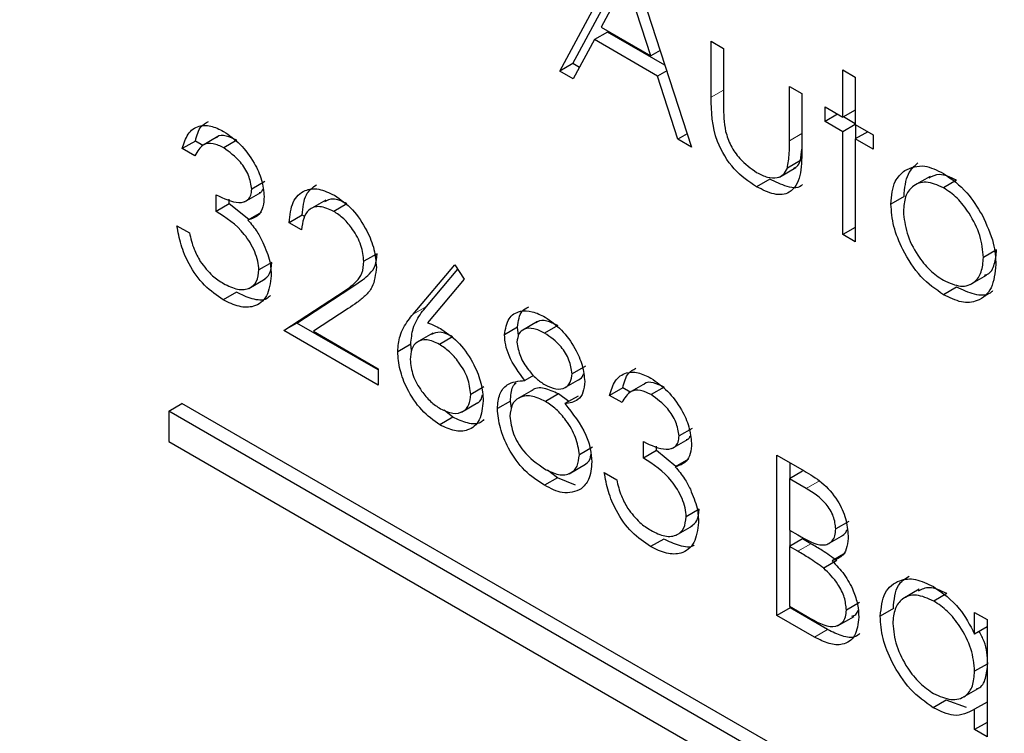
# Paper-space layout 'Blatt2' of a CAD drawing. Header units: millimetres. Extents: x 5 to 418, y 2 to 292.
# Tile 30 of 54: x 96.9 to 98.67, y 196.88 to 198.16. Entities that reach past the tile are written whole.
import ezdxf

# ---------------------------------------------------------------- set-up
doc = ezdxf.new("R2010")
doc.units = ezdxf.units.MM

psp = doc.layouts.new('Blatt2')

# ---------------------------------------------------------------- linework, layer by layer
at = {"color": 7, "linetype": 'Continuous', "lineweight": 25}
for p, q in [((97.87, 198.0719), (97.9883, 198.2916)), ((97.9915, 198.2898), (98.1067, 197.9352)), ((97.8936, 198.0855), (97.9961, 198.2758)), ((97.9897, 198.2347), (97.9445, 198.1507)), ((98.0337, 198.0993), (97.9897, 198.2347)), ((97.9445, 198.1507), (98.0337, 198.0993)), ((97.9324, 198.1282), (97.8944, 198.0578)), ((97.9559, 198.1418), (97.9324, 198.1282)), ((98.0454, 198.0629), (97.9324, 198.1282)), ((98.0589, 198.0824), (97.9559, 198.1418)), ((98.1418, 198.1254), (98.1642, 198.1125)), ((98.1418, 198.0249), (98.1418, 198.1254)), ((98.1642, 198.1125), (98.1642, 198.0149)), ((98.0503, 198.1089), (98.0337, 198.0993)), ((97.8936, 198.0855), (97.87, 198.0719)), ((97.9056, 198.0785), (97.8936, 198.0855)), ((97.8944, 198.0578), (97.87, 198.0719)), ((98.0621, 198.0725), (98.0454, 198.0629)), ((98.0823, 197.9493), (98.0454, 198.0629)), ((98.3785, 198.0738), (98.4009, 198.0608)), ((98.3785, 197.9888), (98.3785, 198.0738)), ((98.4009, 198.0608), (98.4009, 197.9759)), ((98.2826, 198.0442), (98.3049, 198.0313)), ((98.2826, 197.9466), (98.2826, 198.0442)), ((98.3049, 198.0313), (98.3049, 197.9288)), ((98.3465, 198.0073), (98.3785, 197.9888)), ((98.3465, 197.9814), (98.3465, 198.0073)), ((98.3689, 197.9944), (98.3465, 197.9814)), ((98.4009, 198.0017), (98.3785, 197.9888)), ((98.4009, 197.9773), (98.3797, 197.9895)), ((98.3785, 197.963), (98.3465, 197.9814)), ((98.4009, 197.9759), (98.3785, 197.963)), ((98.4009, 197.9759), (98.4329, 197.9574)), ((98.4021, 197.9507), (98.4021, 197.9752)), ((97.2561, 197.9541), (97.2267, 197.9371)), ((98.099, 197.9589), (98.0823, 197.9493)), ((98.3785, 197.7783), (98.3785, 197.963)), ((98.4233, 197.963), (98.4009, 197.95)), ((98.4329, 197.9574), (98.4329, 197.9316)), ((97.2156, 197.9462), (97.192, 197.9326)), ((97.229, 197.9384), (97.2156, 197.9462)), ((97.2901, 197.9475), (97.2666, 197.9338)), ((98.1067, 197.9352), (98.0823, 197.9493)), ((98.4009, 197.95), (98.4009, 197.7654)), ((98.4329, 197.9316), (98.4009, 197.95)), ((97.2144, 197.9196), (97.192, 197.9326)), ((98.3024, 197.911), (98.3049, 197.9313)), ((98.2645, 197.8816), (98.294, 197.8986)), ((98.3024, 197.911), (98.2789, 197.8974)), ((98.5351, 197.8825), (98.5056, 197.8655)), ((97.3403, 197.8733), (97.3167, 197.8597)), ((98.2471, 197.8777), (98.2235, 197.8641)), ((98.5828, 197.876), (98.5592, 197.8623)), ((97.2528, 197.8199), (97.2528, 197.8495)), ((97.3039, 197.837), (97.3334, 197.854)), ((98.4884, 197.8467), (98.4648, 197.8331)), ((97.2763, 197.8335), (97.2528, 197.8199)), ((97.2763, 197.8335), (97.2763, 197.8416)), ((97.3113, 197.805), (97.2763, 197.8335)), ((97.4498, 197.8401), (97.4204, 197.823)), ((97.4877, 197.8334), (97.4641, 197.8198)), ((97.3336, 197.8178), (97.31, 197.8042)), ((97.4075, 197.8132), (97.3839, 197.7996)), ((97.4122, 197.8105), (97.4075, 197.8132)), ((97.1824, 197.7941), (97.2048, 197.7812)), ((97.4063, 197.7867), (97.3839, 197.7996)), ((98.4009, 197.7912), (98.3785, 197.7783)), ((98.4009, 197.7654), (98.3785, 197.7783)), ((97.5418, 197.7438), (97.5182, 197.7302)), ((98.6547, 197.7506), (98.6311, 197.737)), ((97.3531, 197.7283), (97.3295, 197.7147)), ((97.6069, 197.6355), (97.6813, 197.724)), ((97.6813, 197.724), (97.6986, 197.6984)), ((97.6304, 197.6491), (97.6867, 197.716)), ((98.6073, 197.6885), (98.6368, 197.7055)), ((97.3115, 197.6816), (97.3409, 197.6986)), ((97.6986, 197.6984), (97.6326, 197.62)), ((97.2892, 197.6747), (97.2656, 197.6611)), ((97.3743, 197.6058), (97.471, 197.6691)), ((97.3979, 197.6194), (97.4946, 197.6827)), ((98.5829, 197.6839), (98.5593, 197.6703)), ((97.4901, 197.6453), (97.4277, 197.6045)), ((97.3979, 197.6194), (97.3743, 197.6058)), ((97.5438, 197.5351), (97.3979, 197.6194)), ((97.8301, 197.622), (97.8006, 197.605)), ((97.8663, 197.6148), (97.8427, 197.6012)), ((97.5438, 197.5079), (97.3743, 197.6058)), ((97.4277, 197.6045), (97.5438, 197.5374)), ((97.6422, 197.6013), (97.6127, 197.5843)), ((97.7944, 197.612), (97.7709, 197.5983)), ((97.7961, 197.5973), (97.7944, 197.612)), ((97.6025, 197.5815), (97.579, 197.5679)), ((97.604, 197.5705), (97.6025, 197.5815)), ((97.6774, 197.5947), (97.6538, 197.5811)), ((97.5438, 197.5374), (97.5438, 197.5079)), ((97.916, 197.542), (97.8924, 197.5284)), ((97.823, 197.5254), (97.8073, 197.5163)), ((97.8773, 197.5022), (97.9067, 197.5192)), ((98.0237, 197.511), (97.9942, 197.494)), ((97.7337, 197.5048), (97.7101, 197.4912)), ((97.8225, 197.4996), (97.793, 197.4826)), ((97.8677, 197.4921), (97.8442, 197.4785)), ((97.8861, 197.4786), (97.8677, 197.4921)), ((97.9831, 197.5031), (97.9595, 197.4895)), ((97.9966, 197.4953), (97.9831, 197.5031)), ((98.0577, 197.5044), (98.0341, 197.4908)), ((97.1677, 197.4614), (97.1913, 197.475)), ((102.3767, 194.4815), (97.1913, 197.475)), ((97.6934, 197.4594), (97.7229, 197.4765)), ((97.7816, 197.4793), (97.7581, 197.4657)), ((97.7835, 197.4668), (97.7816, 197.4793)), ((97.9029, 197.4883), (97.8793, 197.4747)), ((97.9819, 197.4766), (97.9595, 197.4895)), ((102.3532, 194.4679), (97.1677, 197.4614)), ((97.1677, 197.4614), (97.1677, 197.4069)), ((97.6781, 197.4502), (97.6627, 197.4629)), ((97.6781, 197.4502), (97.6545, 197.4366)), ((98.1078, 197.4302), (98.0843, 197.4166)), ((97.1677, 197.4069), (102.3532, 194.4134)), ((98.0203, 197.3768), (98.0203, 197.4064)), ((98.0715, 197.3939), (98.1009, 197.4109)), ((97.9288, 197.3963), (97.9052, 197.3827)), ((98.0439, 197.3905), (98.0203, 197.3768)), ((98.0439, 197.3905), (98.0439, 197.3985)), ((98.0788, 197.3619), (98.0439, 197.3905)), ((98.1011, 197.3747), (98.0775, 197.3611)), ((98.2602, 197.3824), (98.3088, 197.3543)), ((98.2602, 197.0943), (98.2602, 197.3824)), ((98.2837, 197.3406), (98.2837, 197.3688)), ((97.866, 197.3417), (97.848, 197.3554)), ((97.8868, 197.3487), (97.9162, 197.3657)), ((97.95, 197.351), (97.9723, 197.3381)), ((98.3061, 197.3535), (98.2826, 197.3399)), ((97.866, 197.3417), (97.8425, 197.3281)), ((97.8982, 197.3285), (97.866, 197.3417)), ((98.2826, 197.3399), (98.2826, 197.2476)), ((98.3129, 197.3224), (98.2826, 197.3399)), ((98.1206, 197.2852), (98.0971, 197.2716)), ((98.3893, 197.2632), (98.3657, 197.2496)), ((98.079, 197.2385), (98.1085, 197.2555)), ((98.2826, 197.2476), (98.2976, 197.2389)), ((98.2837, 197.2188), (98.2837, 197.2469)), ((98.0567, 197.2316), (98.0332, 197.218)), ((98.3061, 197.2317), (98.2826, 197.2181)), ((98.321, 197.2231), (98.3061, 197.2317)), ((98.3509, 197.2221), (98.3803, 197.2391)), ((98.2826, 197.2181), (98.2826, 197.111)), ((98.2974, 197.2095), (98.2826, 197.2181)), ((98.3676, 197.1928), (98.3441, 197.1792)), ((98.3828, 197.2061), (98.3593, 197.1925)), ((98.5158, 197.1413), (98.4863, 197.1243)), ((98.5653, 197.1338), (98.5417, 197.1202)), ((98.2837, 197.108), (98.2602, 197.0943)), ((98.2826, 197.111), (98.3144, 197.0926)), ((98.2837, 197.108), (98.2837, 197.1103)), ((98.3512, 197.069), (98.2837, 197.108)), ((98.4085, 197.1177), (98.3849, 197.1041)), ((98.4692, 197.1067), (98.4457, 197.0931)), ((98.3276, 197.0554), (98.2602, 197.0943)), ((98.3692, 197.0757), (98.3986, 197.0927)), ((98.6152, 197.061), (98.6152, 197.0999)), ((98.6152, 197.0999), (98.6375, 197.087)), ((98.6375, 197.087), (98.6375, 196.8765)), ((98.6375, 197.0739), (98.6152, 197.061)), ((98.6375, 197.0071), (98.6152, 196.9942)), ((98.5923, 196.9463), (98.6217, 196.9633)), ((98.5643, 196.9423), (98.5407, 196.9287)), ((98.6009, 196.9288), (98.5643, 196.9423)), ((98.6375, 196.9388), (98.6152, 196.9258)), ((98.6152, 196.8894), (98.6152, 196.9258)), ((98.6375, 196.9023), (98.6152, 196.8894)), ((98.6375, 196.8765), (98.6152, 196.8894))]:
    psp.add_line(p, q, dxfattribs=at)
at = {"color": 7, "linetype": 'Continuous', "lineweight": 18}
for p, q in [((98.1642, 198.0378), (98.1418, 198.0249)), ((98.3049, 197.9595), (98.2826, 197.9466)), ((97.4946, 197.6827), (97.471, 197.6691)), ((97.6304, 197.6491), (97.6069, 197.6355)), ((98.3365, 197.336), (98.3129, 197.3224)), ((98.321, 197.2231), (98.2974, 197.2095)), ((98.3512, 197.069), (98.3276, 197.0554))]:
    psp.add_line(p, q, dxfattribs=at)
psp.add_open_spline([(89.5913, 207.5299), (91.3909, 206.379), (94.9912, 204.0764), (100.6547, 200.6659), (106.5402, 197.2807), (112.1639, 194.1957), (115.8422, 192.2837), (117.4307, 191.458)], degree=3, knots=[0, 0, 0, 0, 0.204721, 0.409562, 0.623395, 0.837364, 1, 1, 1, 1], dxfattribs=at)
at = {"color": 7, "linetype": 'Continuous', "lineweight": 25}
for points, knots in [([(89.7361, 207.2309), (90.4253, 206.7822), (92.3491, 205.5299), (95.6638, 203.4643), (99.6765, 201.0325), (103.8494, 198.5945), (108.0955, 196.1974), (112.2488, 193.935), (115.4187, 192.2601), (117.1551, 191.3752), (117.5789, 191.1592)], [0, 0, 0, 0, 0.0791668, 0.2209791, 0.3716118, 0.5223293, 0.6730843, 0.823745, 0.9569823, 1, 1, 1, 1]), ([(98.2235, 197.8641), (98.2097, 197.8734), (98.182, 197.8918), (98.1433, 197.9563), (98.1424, 197.9988), (98.1418, 198.0249)], [0, 0, 0, 0, 0.28097, 0.559785, 1, 1, 1, 1]), ([(98.1642, 198.0149), (98.1642, 198.0056), (98.1642, 197.9891), (98.1667, 197.9714), (98.1678, 197.9636)], [0, 0, 0, 0, 0.560377, 1, 1, 1, 1]), ([(97.192, 197.9326), (97.1949, 197.942), (97.2006, 197.9608), (97.2197, 197.9743), (97.2427, 197.975), (97.2584, 197.9674), (97.2663, 197.9636)], [0, 0, 0, 0, 0.2802877, 0.5596797, 0.7797465, 1, 1, 1, 1]), ([(97.2156, 197.9462), (97.2182, 197.956), (97.2225, 197.9722), (97.2343, 197.9787), (97.2389, 197.9813)], [0, 0, 0, 0, 0.609349, 1, 1, 1, 1]), ([(97.2901, 197.9475), (97.2838, 197.9504), (97.2711, 197.9562), (97.2576, 197.9571), (97.2538, 197.9523), (97.2535, 197.9519)], [0, 0, 0, 0, 0.479358, 0.957166, 1, 1, 1, 1]), ([(97.2663, 197.9636), (97.2764, 197.9565), (97.2966, 197.9423), (97.3207, 197.9099), (97.3361, 197.8759), (97.3381, 197.8564), (97.3391, 197.8467)], [0, 0, 0, 0, 0.280085, 0.559868, 0.780099, 1, 1, 1, 1]), ([(98.1678, 197.9636), (98.1705, 197.955), (98.176, 197.9377), (98.1961, 197.9092), (98.2133, 197.8972), (98.2237, 197.8898)], [0, 0, 0, 0, 0.2801167, 0.5605444, 1, 1, 1, 1]), ([(97.2666, 197.9338), (97.2601, 197.937), (97.2471, 197.9433), (97.2265, 197.9408), (97.219, 197.9277), (97.2144, 197.9196)], [0, 0, 0, 0, 0.280636, 0.560364, 1, 1, 1, 1]), ([(97.3167, 197.8597), (97.3155, 197.868), (97.3129, 197.8846), (97.2938, 197.9143), (97.2769, 197.9264), (97.2666, 197.9338)], [0, 0, 0, 0, 0.278859, 0.560074, 1, 1, 1, 1]), ([(98.2789, 197.8974), (98.2802, 197.9061), (98.2827, 197.9217), (98.2826, 197.939), (98.2826, 197.9466)], [0, 0, 0, 0, 0.559371, 1, 1, 1, 1]), ([(98.3049, 197.9288), (98.3047, 197.9132), (98.3043, 197.8822), (98.2868, 197.8512), (98.2556, 197.8479), (98.2342, 197.8587), (98.2235, 197.8641)], [0, 0, 0, 0, 0.281501, 0.559646, 0.779298, 1, 1, 1, 1]), ([(98.2907, 197.8976), (98.2922, 197.8983), (98.2977, 197.9005), (98.3004, 197.9066), (98.3024, 197.911)], [0, 0, 0, 0, 0.285818, 1, 1, 1, 1]), ([(98.4884, 197.8467), (98.4897, 197.8615), (98.4921, 197.8879), (98.5069, 197.9011), (98.5134, 197.907)], [0, 0, 0, 0, 0.559285, 1, 1, 1, 1]), ([(98.4898, 197.8934), (98.5011, 197.8982), (98.5213, 197.9067), (98.5476, 197.8938), (98.5593, 197.8881)], [0, 0, 0, 0, 0.55888, 1, 1, 1, 1]), ([(98.2237, 197.8898), (98.2302, 197.8865), (98.2432, 197.8799), (98.2598, 197.8793), (98.2724, 197.8851), (98.2767, 197.8933), (98.2789, 197.8974)], [0, 0, 0, 0, 0.2802697, 0.5600069, 0.7800741, 1, 1, 1, 1]), ([(98.4648, 197.8331), (98.4662, 197.8479), (98.4685, 197.8743), (98.4833, 197.8875), (98.4898, 197.8934)], [0, 0, 0, 0, 0.559285, 1, 1, 1, 1]), ([(98.5828, 197.876), (98.5719, 197.881), (98.5527, 197.8899), (98.5389, 197.8826), (98.5329, 197.8794)], [0, 0, 0, 0, 0.564377, 1, 1, 1, 1]), ([(98.5593, 197.8881), (98.5741, 197.8778), (98.6005, 197.8594), (98.62, 197.8275), (98.6286, 197.8135)], [0, 0, 0, 0, 0.5591815, 1, 1, 1, 1]), ([(97.4075, 197.8132), (97.4087, 197.8268), (97.4109, 197.8517), (97.426, 197.8625), (97.4329, 197.8674)], [0, 0, 0, 0, 0.54369, 1, 1, 1, 1]), ([(98.3061, 197.8684), (98.306, 197.8683), (98.3009, 197.8602), (98.2781, 197.8629), (98.2575, 197.8728), (98.2471, 197.8777)], [0, 0, 0, 0, 0.010224, 0.503933, 1, 1, 1, 1]), ([(98.5592, 197.8623), (98.5485, 197.867), (98.5272, 197.8763), (98.5039, 197.8668), (98.4894, 197.8478), (98.488, 197.8293), (98.4872, 197.82)], [0, 0, 0, 0, 0.279484, 0.559256, 0.779547, 1, 1, 1, 1]), ([(98.6311, 197.737), (98.6299, 197.75), (98.6275, 197.776), (98.6078, 197.8145), (98.5843, 197.8452), (98.5676, 197.8566), (98.5592, 197.8623)], [0, 0, 0, 0, 0.279586, 0.559398, 0.779653, 1, 1, 1, 1]), ([(97.2528, 197.8495), (97.2669, 197.8429), (97.288, 197.8329), (97.3087, 197.8379), (97.3157, 197.8481), (97.3164, 197.8558), (97.3167, 197.8597)], [0, 0, 0, 0, 0.499418, 0.749016, 0.874544, 1, 1, 1, 1]), ([(97.3391, 197.8467), (97.3387, 197.8402), (97.3379, 197.8274), (97.3289, 197.8105), (97.3172, 197.8066), (97.31, 197.8042)], [0, 0, 0, 0, 0.280508, 0.560792, 1, 1, 1, 1]), ([(97.3299, 197.8535), (97.3312, 197.8537), (97.3345, 197.8543), (97.336, 197.8578), (97.3369, 197.8598)], [0, 0, 0, 0, 0.399149, 1, 1, 1, 1]), ([(97.3839, 197.7996), (97.3853, 197.8128), (97.3882, 197.8391), (97.4095, 197.8588), (97.4366, 197.8624), (97.4557, 197.8533), (97.4652, 197.8487)], [0, 0, 0, 0, 0.280029, 0.559515, 0.779668, 1, 1, 1, 1]), ([(97.4652, 197.8487), (97.4764, 197.8411), (97.4986, 197.8258), (97.5233, 197.7881), (97.5382, 197.751), (97.5398, 197.7301), (97.5406, 197.7196)], [0, 0, 0, 0, 0.27989, 0.559224, 0.779582, 1, 1, 1, 1]), ([(97.4641, 197.8198), (97.4556, 197.8237), (97.4385, 197.8315), (97.4193, 197.8247), (97.4089, 197.8081), (97.4072, 197.7939), (97.4063, 197.7867)], [0, 0, 0, 0, 0.279699, 0.558847, 0.779176, 1, 1, 1, 1]), ([(97.4877, 197.8334), (97.479, 197.8377), (97.4635, 197.8452), (97.4524, 197.8395), (97.4475, 197.837)], [0, 0, 0, 0, 0.56442, 1, 1, 1, 1]), ([(98.5593, 197.6703), (98.5453, 197.6799), (98.5174, 197.6993), (98.4867, 197.747), (98.4679, 197.7935), (98.4659, 197.8199), (98.4648, 197.8331)], [0, 0, 0, 0, 0.279776, 0.559179, 0.779592, 1, 1, 1, 1]), ([(97.3295, 197.7147), (97.3292, 197.7199), (97.3284, 197.7304), (97.3207, 197.753), (97.2975, 197.7913), (97.2706, 197.8085), (97.2528, 197.8199)], [0, 0, 0, 0, 0.125587, 0.251191, 0.500605, 1, 1, 1, 1]), ([(97.5182, 197.7302), (97.5172, 197.7397), (97.5151, 197.7587), (97.4998, 197.7864), (97.4823, 197.8077), (97.4702, 197.8158), (97.4641, 197.8198)], [0, 0, 0, 0, 0.279126, 0.558978, 0.77935, 1, 1, 1, 1]), ([(98.4872, 197.82), (98.4886, 197.8071), (98.4912, 197.7812), (98.5103, 197.7427), (98.5343, 197.7131), (98.5509, 197.7018), (98.5592, 197.6962)], [0, 0, 0, 0, 0.2796181, 0.5591672, 0.7795123, 1, 1, 1, 1]), ([(98.6286, 197.8135), (98.6366, 197.7963), (98.651, 197.7655), (98.6528, 197.7369), (98.6535, 197.7242)], [0, 0, 0, 0, 0.559216, 1, 1, 1, 1]), ([(97.2656, 197.6611), (97.2542, 197.6689), (97.2313, 197.6844), (97.2043, 197.7221), (97.1886, 197.7602), (97.1845, 197.7828), (97.1824, 197.7941)], [0, 0, 0, 0, 0.279886, 0.558979, 0.779263, 1, 1, 1, 1]), ([(97.31, 197.8042), (97.3158, 197.7974), (97.3262, 197.7851), (97.3337, 197.7705), (97.337, 197.764)], [0, 0, 0, 0, 0.559795, 1, 1, 1, 1]), ([(97.2048, 197.7812), (97.2071, 197.7715), (97.2112, 197.7542), (97.2203, 197.7374), (97.2243, 197.7301)], [0, 0, 0, 0, 0.560694, 1, 1, 1, 1]), ([(97.337, 197.764), (97.3418, 197.7525), (97.3504, 197.7318), (97.3514, 197.7127), (97.3519, 197.7043)], [0, 0, 0, 0, 0.559419, 1, 1, 1, 1]), ([(97.4946, 197.6827), (97.5018, 197.6873), (97.5136, 197.695), (97.5289, 197.7073), (97.5398, 197.7214), (97.5411, 197.7363), (97.5418, 197.7438)], [0, 0, 0, 0, 0.340542, 0.56085, 0.780599, 1, 1, 1, 1]), ([(98.6331, 197.7054), (98.6349, 197.7058), (98.6435, 197.7079), (98.652, 197.7239), (98.6538, 197.7417), (98.6547, 197.7506)], [0, 0, 0, 0, 0.119123, 0.559661, 1, 1, 1, 1]), ([(97.2243, 197.7301), (97.2315, 197.7207), (97.2443, 197.7041), (97.2594, 197.6946), (97.266, 197.6904)], [0, 0, 0, 0, 0.558748, 1, 1, 1, 1]), ([(97.3378, 197.6972), (97.342, 197.7002), (97.3509, 197.7064), (97.3523, 197.7208), (97.3531, 197.7283)], [0, 0, 0, 0, 0.480676, 1, 1, 1, 1]), ([(97.471, 197.6691), (97.4782, 197.6737), (97.4901, 197.6813), (97.5053, 197.6937), (97.5162, 197.7078), (97.5175, 197.7227), (97.5182, 197.7302)], [0, 0, 0, 0, 0.340542, 0.56085, 0.780599, 1, 1, 1, 1]), ([(98.5592, 197.6962), (98.5698, 197.6914), (98.5909, 197.682), (98.6148, 197.6902), (98.6287, 197.7096), (98.6303, 197.7279), (98.6311, 197.737)], [0, 0, 0, 0, 0.2797454, 0.5591127, 0.7796058, 1, 1, 1, 1]), ([(98.6535, 197.7242), (98.6518, 197.7092), (98.6484, 197.6791), (98.6233, 197.6577), (98.5921, 197.6542), (98.5702, 197.6649), (98.5593, 197.6703)], [0, 0, 0, 0, 0.279521, 0.559381, 0.779507, 1, 1, 1, 1]), ([(97.3519, 197.7043), (97.3501, 197.6911), (97.3465, 197.6649), (97.3231, 197.6474), (97.2946, 197.647), (97.2753, 197.6564), (97.2656, 197.6611)], [0, 0, 0, 0, 0.279304, 0.558838, 0.779277, 1, 1, 1, 1]), ([(97.266, 197.6904), (97.2747, 197.6861), (97.2919, 197.6775), (97.3128, 197.6803), (97.327, 197.6927), (97.3287, 197.7074), (97.3295, 197.7147)], [0, 0, 0, 0, 0.2805991, 0.5601509, 0.7803026, 1, 1, 1, 1]), ([(97.5406, 197.7196), (97.5391, 197.7066), (97.5366, 197.6851), (97.5206, 197.6681), (97.506, 197.6558), (97.4954, 197.6488), (97.4901, 197.6453)], [0, 0, 0, 0, 0.33837, 0.558748, 0.779361, 1, 1, 1, 1]), ([(97.3504, 197.6687), (97.3482, 197.6666), (97.3402, 197.659), (97.3177, 197.6612), (97.2987, 197.6702), (97.2892, 197.6747)], [0, 0, 0, 0, 0.1595968, 0.5795276, 1, 1, 1, 1]), ([(98.6476, 197.6773), (98.6462, 197.6759), (98.6384, 197.6679), (98.6151, 197.6687), (98.5936, 197.6788), (98.5829, 197.6839)], [0, 0, 0, 0, 0.100871, 0.55006, 1, 1, 1, 1]), ([(97.579, 197.5679), (97.5799, 197.5777), (97.5813, 197.5938), (97.5892, 197.6112), (97.5975, 197.6241), (97.6037, 197.6317), (97.6069, 197.6355)], [0, 0, 0, 0, 0.339374, 0.559486, 0.779731, 1, 1, 1, 1]), ([(97.6025, 197.5815), (97.6034, 197.5913), (97.6049, 197.6075), (97.6128, 197.6248), (97.621, 197.6377), (97.6273, 197.6453), (97.6304, 197.6491)], [0, 0, 0, 0, 0.339374, 0.559486, 0.779731, 1, 1, 1, 1]), ([(97.7709, 197.5983), (97.7726, 197.6089), (97.7762, 197.6299), (97.7968, 197.642), (97.8202, 197.6416), (97.8361, 197.6339), (97.844, 197.6301)], [0, 0, 0, 0, 0.2788058, 0.5584573, 0.7791595, 1, 1, 1, 1]), ([(97.7944, 197.612), (97.7958, 197.623), (97.7981, 197.6405), (97.8099, 197.6462), (97.8143, 197.6483)], [0, 0, 0, 0, 0.632557, 1, 1, 1, 1]), ([(97.6326, 197.62), (97.6374, 197.6181), (97.646, 197.6147), (97.6547, 197.61), (97.6585, 197.6079)], [0, 0, 0, 0, 0.55991, 1, 1, 1, 1]), ([(97.8663, 197.6148), (97.8598, 197.618), (97.8469, 197.6242), (97.8331, 197.6247), (97.8283, 197.6204), (97.8275, 197.6196)], [0, 0, 0, 0, 0.4545039, 0.9078162, 1, 1, 1, 1]), ([(97.844, 197.6301), (97.8539, 197.6231), (97.8738, 197.6091), (97.8971, 197.5766), (97.9119, 197.5432), (97.9138, 197.524), (97.9148, 197.5145)], [0, 0, 0, 0, 0.2799289, 0.5596229, 0.7799456, 1, 1, 1, 1]), ([(97.6774, 197.5947), (97.6696, 197.5985), (97.6553, 197.6057), (97.6445, 197.601), (97.6396, 197.5989)], [0, 0, 0, 0, 0.538433, 1, 1, 1, 1]), ([(97.6585, 197.6079), (97.6694, 197.6001), (97.6913, 197.5846), (97.7156, 197.5475), (97.7303, 197.5108), (97.7318, 197.4902), (97.7325, 197.4798)], [0, 0, 0, 0, 0.279638, 0.559326, 0.779527, 1, 1, 1, 1]), ([(97.8073, 197.5163), (97.7966, 197.5307), (97.7816, 197.5507), (97.7721, 197.5805), (97.7713, 197.5924), (97.7709, 197.5983)], [0, 0, 0, 0, 0.557752, 0.778932, 1, 1, 1, 1]), ([(97.8427, 197.6012), (97.8362, 197.6045), (97.8231, 197.611), (97.807, 197.6097), (97.7954, 197.6016), (97.7939, 197.5905), (97.7932, 197.585)], [0, 0, 0, 0, 0.280651, 0.560566, 0.78062, 1, 1, 1, 1]), ([(97.8924, 197.5284), (97.8911, 197.5365), (97.8884, 197.5529), (97.87, 197.5827), (97.8531, 197.5942), (97.8427, 197.6012)], [0, 0, 0, 0, 0.278971, 0.559919, 1, 1, 1, 1]), ([(97.6538, 197.5811), (97.6462, 197.5847), (97.631, 197.592), (97.6136, 197.5868), (97.603, 197.5736), (97.6019, 197.5605), (97.6014, 197.554)], [0, 0, 0, 0, 0.280127, 0.559515, 0.779719, 1, 1, 1, 1]), ([(97.7101, 197.4912), (97.7089, 197.5009), (97.7066, 197.5203), (97.6903, 197.548), (97.6722, 197.5689), (97.6599, 197.577), (97.6538, 197.5811)], [0, 0, 0, 0, 0.278754, 0.558605, 0.779147, 1, 1, 1, 1]), ([(97.7932, 197.585), (97.7946, 197.5766), (97.7974, 197.5596), (97.8123, 197.5366), (97.8278, 197.5189), (97.8383, 197.5119), (97.8436, 197.5084)], [0, 0, 0, 0, 0.277721, 0.558224, 0.779072, 1, 1, 1, 1]), ([(97.6545, 197.4366), (97.6434, 197.4446), (97.6211, 197.4605), (97.5959, 197.4985), (97.5816, 197.5361), (97.5798, 197.5573), (97.579, 197.5679)], [0, 0, 0, 0, 0.27967, 0.559085, 0.779558, 1, 1, 1, 1]), ([(97.6014, 197.554), (97.6024, 197.5445), (97.6046, 197.5255), (97.6201, 197.4983), (97.6377, 197.4774), (97.6497, 197.4694), (97.6557, 197.4654)], [0, 0, 0, 0, 0.279059, 0.55882, 0.779303, 1, 1, 1, 1]), ([(97.8436, 197.5084), (97.8502, 197.5054), (97.8635, 197.4994), (97.8795, 197.5018), (97.89, 197.5119), (97.8916, 197.5229), (97.8924, 197.5284)], [0, 0, 0, 0, 0.280237, 0.560145, 0.780435, 1, 1, 1, 1]), ([(97.9037, 197.5177), (97.9074, 197.5198), (97.9113, 197.5221), (97.9125, 197.5275), (97.9126, 197.5279)], [0, 0, 0, 0, 0.9244416, 1, 1, 1, 1]), ([(97.9595, 197.4895), (97.9624, 197.4989), (97.9682, 197.5177), (97.9872, 197.5312), (98.0103, 197.5319), (98.026, 197.5243), (98.0338, 197.5205)], [0, 0, 0, 0, 0.280288, 0.55968, 0.779747, 1, 1, 1, 1]), ([(97.9831, 197.5031), (97.9857, 197.5129), (97.99, 197.5291), (98.0018, 197.5356), (98.0064, 197.5382)], [0, 0, 0, 0, 0.609349, 1, 1, 1, 1]), ([(97.7581, 197.4657), (97.7589, 197.4749), (97.7605, 197.4932), (97.7773, 197.5134), (97.7959, 197.5152), (97.8073, 197.5163)], [0, 0, 0, 0, 0.279987, 0.559901, 1, 1, 1, 1]), ([(97.7816, 197.4793), (97.7821, 197.489), (97.7827, 197.5027), (97.7896, 197.5101), (97.7917, 197.5123)], [0, 0, 0, 0, 0.697882, 1, 1, 1, 1]), ([(97.9148, 197.5145), (97.9142, 197.5076), (97.9131, 197.4939), (97.9013, 197.478), (97.8877, 197.4759), (97.8793, 197.4747)], [0, 0, 0, 0, 0.280159, 0.560243, 1, 1, 1, 1]), ([(98.0577, 197.5044), (98.0513, 197.5073), (98.0387, 197.5131), (98.0251, 197.514), (98.0214, 197.5092), (98.0211, 197.5089)], [0, 0, 0, 0, 0.479358, 0.957166, 1, 1, 1, 1]), ([(98.0338, 197.5205), (98.0439, 197.5134), (98.0641, 197.4992), (98.0883, 197.4668), (98.1036, 197.4328), (98.1056, 197.4133), (98.1067, 197.4036)], [0, 0, 0, 0, 0.280085, 0.559868, 0.780099, 1, 1, 1, 1]), ([(97.6557, 197.4654), (97.6634, 197.4619), (97.6787, 197.4548), (97.6965, 197.4593), (97.7082, 197.4714), (97.7095, 197.4846), (97.7101, 197.4912)], [0, 0, 0, 0, 0.280018, 0.559853, 0.779987, 1, 1, 1, 1]), ([(97.8677, 197.4921), (97.8591, 197.4961), (97.842, 197.504), (97.8251, 197.5033), (97.8199, 197.4979), (97.8197, 197.4977)], [0, 0, 0, 0, 0.490788, 0.980826, 1, 1, 1, 1]), ([(98.0341, 197.4908), (98.0276, 197.4939), (98.0147, 197.5002), (97.994, 197.4977), (97.9865, 197.4846), (97.9819, 197.4766)], [0, 0, 0, 0, 0.280636, 0.560364, 1, 1, 1, 1]), ([(98.0843, 197.4166), (98.083, 197.4249), (98.0805, 197.4415), (98.0614, 197.4712), (98.0444, 197.4833), (98.0341, 197.4908)], [0, 0, 0, 0, 0.278859, 0.560074, 1, 1, 1, 1]), ([(97.7325, 197.4798), (97.7312, 197.4674), (97.7286, 197.4425), (97.7073, 197.4256), (97.6814, 197.424), (97.6635, 197.4324), (97.6545, 197.4366)], [0, 0, 0, 0, 0.279631, 0.55896, 0.779478, 1, 1, 1, 1]), ([(97.7199, 197.4749), (97.7201, 197.4749), (97.7252, 197.476), (97.7297, 197.4816), (97.7309, 197.4893), (97.7311, 197.4907)], [0, 0, 0, 0, 0.027326, 0.817479, 1, 1, 1, 1]), ([(97.8442, 197.4785), (97.8354, 197.4827), (97.8179, 197.4911), (97.7972, 197.4869), (97.783, 197.4743), (97.7813, 197.4594), (97.7805, 197.452)], [0, 0, 0, 0, 0.280283, 0.560138, 0.780298, 1, 1, 1, 1]), ([(97.9052, 197.3827), (97.9037, 197.3931), (97.9008, 197.414), (97.8831, 197.4432), (97.8638, 197.4656), (97.8507, 197.4742), (97.8442, 197.4785)], [0, 0, 0, 0, 0.278303, 0.558509, 0.779146, 1, 1, 1, 1]), ([(97.8793, 197.4747), (97.8935, 197.4566), (97.9132, 197.4314), (97.9261, 197.3931), (97.9271, 197.3779), (97.9276, 197.3703)], [0, 0, 0, 0, 0.558271, 0.779089, 1, 1, 1, 1]), ([(97.8425, 197.3281), (97.8304, 197.3359), (97.8063, 197.3516), (97.7782, 197.3912), (97.7613, 197.4314), (97.7591, 197.4543), (97.7581, 197.4657)], [0, 0, 0, 0, 0.280545, 0.559269, 0.779816, 1, 1, 1, 1]), ([(97.7336, 197.4459), (97.7318, 197.4441), (97.7248, 197.437), (97.7045, 197.4382), (97.6869, 197.4462), (97.6781, 197.4502)], [0, 0, 0, 0, 0.146573, 0.573283, 1, 1, 1, 1]), ([(97.7805, 197.452), (97.7819, 197.4415), (97.7847, 197.4207), (97.8077, 197.382), (97.8295, 197.3668), (97.8427, 197.3575)], [0, 0, 0, 0, 0.2798334, 0.5601982, 1, 1, 1, 1]), ([(98.0203, 197.4064), (98.0344, 197.3998), (98.0555, 197.3898), (98.0762, 197.3948), (98.0833, 197.405), (98.0839, 197.4128), (98.0843, 197.4166)], [0, 0, 0, 0, 0.499418, 0.749016, 0.874544, 1, 1, 1, 1]), ([(98.1067, 197.4036), (98.1063, 197.3971), (98.1054, 197.3843), (98.0965, 197.3674), (98.0847, 197.3635), (98.0775, 197.3611)], [0, 0, 0, 0, 0.280508, 0.560792, 1, 1, 1, 1]), ([(98.0974, 197.4104), (98.0988, 197.4106), (98.1021, 197.4112), (98.1036, 197.4147), (98.1045, 197.4167)], [0, 0, 0, 0, 0.399149, 1, 1, 1, 1]), ([(97.8427, 197.3575), (97.8513, 197.3532), (97.8685, 197.3447), (97.8892, 197.3479), (97.9028, 197.3608), (97.9044, 197.3754), (97.9052, 197.3827)], [0, 0, 0, 0, 0.280602, 0.559962, 0.78018, 1, 1, 1, 1]), ([(97.9276, 197.3703), (97.9266, 197.3586), (97.9248, 197.3377), (97.9136, 197.3265), (97.9087, 197.3215)], [0, 0, 0, 0, 0.559346, 1, 1, 1, 1]), ([(97.9133, 197.364), (97.918, 197.3671), (97.9243, 197.3712), (97.9257, 197.3807), (97.9261, 197.3832)], [0, 0, 0, 0, 0.736471, 1, 1, 1, 1]), ([(98.0971, 197.2716), (98.0967, 197.2768), (98.096, 197.2873), (98.0882, 197.31), (98.065, 197.3482), (98.0382, 197.3654), (98.0203, 197.3768)], [0, 0, 0, 0, 0.125587, 0.251191, 0.500605, 1, 1, 1, 1]), ([(98.0332, 197.218), (98.0217, 197.2258), (97.9988, 197.2413), (97.9718, 197.279), (97.9562, 197.3171), (97.952, 197.3397), (97.95, 197.351)], [0, 0, 0, 0, 0.279886, 0.558979, 0.779263, 1, 1, 1, 1]), ([(98.0775, 197.3611), (98.0833, 197.3543), (98.0937, 197.342), (98.1012, 197.3274), (98.1046, 197.3209)], [0, 0, 0, 0, 0.5597945, 1, 1, 1, 1]), ([(98.3088, 197.3543), (98.3195, 197.3479), (98.3408, 197.3351), (98.3689, 197.3042), (98.3853, 197.2678), (98.3872, 197.2474), (98.3881, 197.2372)], [0, 0, 0, 0, 0.2813174, 0.559922, 0.7799345, 1, 1, 1, 1]), ([(97.9723, 197.3381), (97.9746, 197.3284), (97.9787, 197.3111), (97.9879, 197.2943), (97.9919, 197.287)], [0, 0, 0, 0, 0.560694, 1, 1, 1, 1]), ([(97.9087, 197.3215), (97.8979, 197.3172), (97.8786, 197.3094), (97.8536, 197.3224), (97.8425, 197.3281)], [0, 0, 0, 0, 0.557758, 1, 1, 1, 1]), ([(98.1046, 197.3209), (98.1093, 197.3094), (98.1179, 197.2887), (98.119, 197.2696), (98.1195, 197.2612)], [0, 0, 0, 0, 0.559419, 1, 1, 1, 1]), ([(98.3657, 197.2496), (98.365, 197.2571), (98.3639, 197.2684), (98.356, 197.2839), (98.3411, 197.3048), (98.3254, 197.3146), (98.3129, 197.3224)], [0, 0, 0, 0, 0.2492836, 0.3749253, 0.5006447, 1, 1, 1, 1]), ([(97.9919, 197.287), (97.999, 197.2777), (98.0119, 197.261), (98.0269, 197.2515), (98.0336, 197.2473)], [0, 0, 0, 0, 0.558748, 1, 1, 1, 1]), ([(98.1053, 197.2541), (98.1096, 197.2571), (98.1184, 197.2634), (98.1199, 197.2777), (98.1206, 197.2852)], [0, 0, 0, 0, 0.480676, 1, 1, 1, 1]), ([(98.1195, 197.2612), (98.1177, 197.2481), (98.1141, 197.2218), (98.0907, 197.2043), (98.0621, 197.2039), (98.0428, 197.2133), (98.0332, 197.218)], [0, 0, 0, 0, 0.279304, 0.558838, 0.779277, 1, 1, 1, 1]), ([(98.0336, 197.2473), (98.0422, 197.243), (98.0595, 197.2344), (98.0804, 197.2372), (98.0946, 197.2496), (98.0962, 197.2643), (98.0971, 197.2716)], [0, 0, 0, 0, 0.280599, 0.560151, 0.780303, 1, 1, 1, 1]), ([(98.2976, 197.2389), (98.3133, 197.2299), (98.3329, 197.2187), (98.3522, 197.2221), (98.3597, 197.2278), (98.3648, 197.2369), (98.3654, 197.2454), (98.3657, 197.2496)], [0, 0, 0, 0, 0.498607, 0.624009, 0.749401, 0.874736, 1, 1, 1, 1]), ([(98.3772, 197.2377), (98.3793, 197.2389), (98.3833, 197.2412), (98.3853, 197.2462), (98.3863, 197.2486)], [0, 0, 0, 0, 0.513084, 1, 1, 1, 1]), ([(98.1117, 197.2206), (98.1115, 197.2204), (98.1051, 197.2151), (98.085, 197.2186), (98.0662, 197.2273), (98.0567, 197.2316)], [0, 0, 0, 0, 0.020663, 0.510016, 1, 1, 1, 1]), ([(98.3881, 197.2372), (98.3877, 197.2306), (98.3868, 197.2175), (98.3786, 197.1992), (98.3666, 197.1951), (98.3593, 197.1925)], [0, 0, 0, 0, 0.280867, 0.561527, 1, 1, 1, 1]), ([(98.3441, 197.1792), (98.3354, 197.1854), (98.3199, 197.1966), (98.3043, 197.2055), (98.2974, 197.2095)], [0, 0, 0, 0, 0.559734, 1, 1, 1, 1]), ([(98.3676, 197.1928), (98.359, 197.199), (98.3435, 197.2102), (98.3278, 197.2192), (98.321, 197.2231)], [0, 0, 0, 0, 0.559734, 1, 1, 1, 1]), ([(98.3593, 197.1925), (98.3667, 197.1847), (98.3817, 197.1691), (98.3974, 197.1408), (98.4059, 197.1138), (98.4068, 197.0987), (98.4073, 197.0912)], [0, 0, 0, 0, 0.280382, 0.559606, 0.779765, 1, 1, 1, 1]), ([(98.3849, 197.1041), (98.3841, 197.1116), (98.3826, 197.1266), (98.3682, 197.1555), (98.3532, 197.1702), (98.3441, 197.1792)], [0, 0, 0, 0, 0.279944, 0.560429, 1, 1, 1, 1]), ([(98.4457, 197.0931), (98.4474, 197.1082), (98.4509, 197.1385), (98.4773, 197.1584), (98.5085, 197.162), (98.5304, 197.1514), (98.5414, 197.1462)], [0, 0, 0, 0, 0.279413, 0.559191, 0.779548, 1, 1, 1, 1]), ([(98.4692, 197.1067), (98.4706, 197.1223), (98.4731, 197.1496), (98.4903, 197.1601), (98.4977, 197.1646)], [0, 0, 0, 0, 0.5731589, 1, 1, 1, 1]), ([(98.5653, 197.1338), (98.5544, 197.1389), (98.5347, 197.1481), (98.52, 197.1413), (98.5135, 197.1382)], [0, 0, 0, 0, 0.551084, 1, 1, 1, 1]), ([(98.5414, 197.1462), (98.5579, 197.1345), (98.5873, 197.1137), (98.6066, 197.0771), (98.6152, 197.061)], [0, 0, 0, 0, 0.559062, 1, 1, 1, 1]), ([(98.5417, 197.1202), (98.531, 197.1249), (98.5096, 197.1344), (98.4854, 197.1264), (98.4708, 197.1073), (98.469, 197.089), (98.468, 197.0799)], [0, 0, 0, 0, 0.279767, 0.559291, 0.779719, 1, 1, 1, 1]), ([(98.6152, 196.9942), (98.614, 197.0074), (98.6116, 197.0337), (98.5914, 197.0728), (98.5671, 197.1032), (98.5502, 197.1145), (98.5417, 197.1202)], [0, 0, 0, 0, 0.2796602, 0.5592103, 0.7794872, 1, 1, 1, 1]), ([(98.3144, 197.0926), (98.3307, 197.0832), (98.3552, 197.0691), (98.3767, 197.0788), (98.3839, 197.091), (98.3846, 197.0998), (98.3849, 197.1041)], [0, 0, 0, 0, 0.49936, 0.748736, 0.874399, 1, 1, 1, 1]), ([(98.3947, 197.0928), (98.3972, 197.0935), (98.4025, 197.0951), (98.4048, 197.1009), (98.4059, 197.1039)], [0, 0, 0, 0, 0.481247, 1, 1, 1, 1]), ([(98.4073, 197.0912), (98.4058, 197.0791), (98.4028, 197.055), (98.3804, 197.0406), (98.354, 197.0419), (98.3364, 197.0509), (98.3276, 197.0554)], [0, 0, 0, 0, 0.279141, 0.558654, 0.779059, 1, 1, 1, 1]), ([(98.5407, 196.9287), (98.5267, 196.9387), (98.4987, 196.9587), (98.4677, 197.0063), (98.4485, 197.0533), (98.4466, 197.0798), (98.4457, 197.0931)], [0, 0, 0, 0, 0.279573, 0.559333, 0.779589, 1, 1, 1, 1]), ([(98.4092, 197.0621), (98.4066, 197.0598), (98.3986, 197.0528), (98.3772, 197.0561), (98.3599, 197.0647), (98.3512, 197.069)], [0, 0, 0, 0, 0.189252, 0.594134, 1, 1, 1, 1]), ([(98.468, 197.0799), (98.4696, 197.0667), (98.4726, 197.0404), (98.4922, 197.0016), (98.5163, 196.9715), (98.5331, 196.9599), (98.5415, 196.9541)], [0, 0, 0, 0, 0.279429, 0.559146, 0.77957, 1, 1, 1, 1]), ([(98.6387, 197.0078), (98.6381, 197.0211), (98.6371, 197.0402), (98.6265, 197.0597), (98.6233, 197.0657)], [0, 0, 0, 0, 0.692809, 1, 1, 1, 1]), ([(98.6182, 196.9628), (98.6195, 196.9631), (98.6278, 196.9648), (98.6362, 196.9807), (98.6379, 196.9988), (98.6387, 197.0078)], [0, 0, 0, 0, 0.086461, 0.543043, 1, 1, 1, 1]), ([(98.5415, 196.9541), (98.5522, 196.9494), (98.5736, 196.9401), (98.5985, 196.9468), (98.613, 196.9663), (98.6144, 196.9849), (98.6152, 196.9942)], [0, 0, 0, 0, 0.2798222, 0.5593866, 0.7796028, 1, 1, 1, 1]), ([(98.6152, 196.9258), (98.6033, 196.9197), (98.5822, 196.9087), (98.5534, 196.9226), (98.5407, 196.9287)], [0, 0, 0, 0, 0.558763, 1, 1, 1, 1])]:
    psp.add_open_spline(points, degree=3, knots=knots, dxfattribs=at)

doc.saveas('drawing.dxf')
